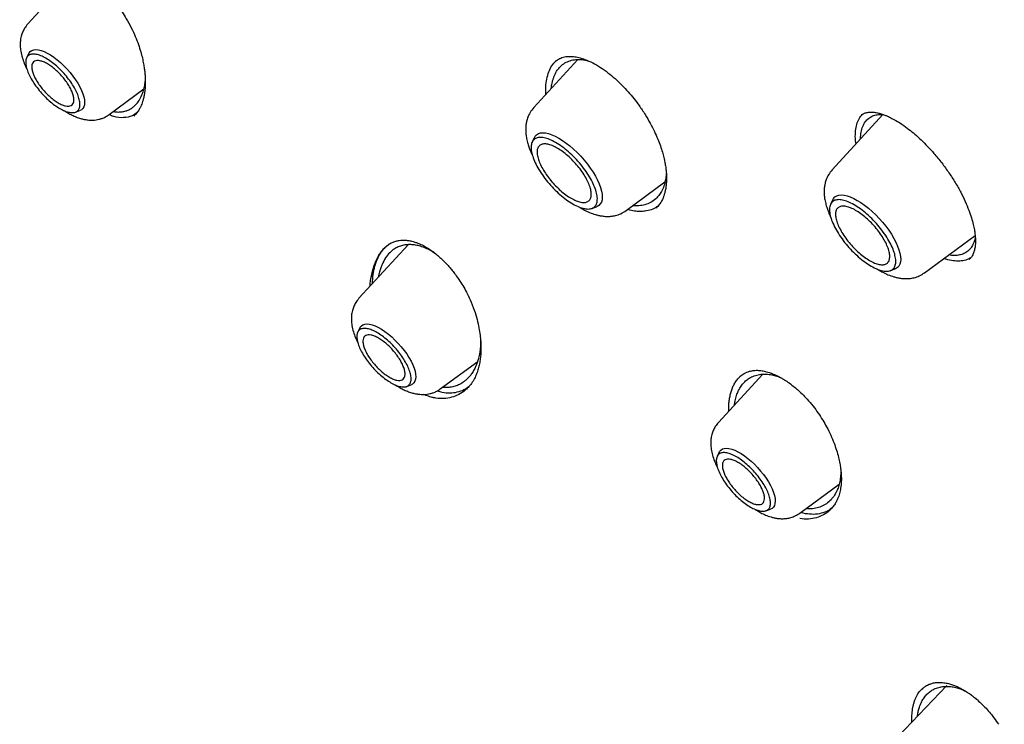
# Model space of a CAD drawing. Header units: millimetres. Extents: x 8 to 866, y 12 to 2084.
# Tile 13 of 98: x 664 to 688, y 773 to 790. Entities that reach past the tile are written whole.
import ezdxf

# ---------------------------------------------------------------- set-up
doc = ezdxf.new("R2010")
doc.units = ezdxf.units.MM

msp = doc.modelspace()

# ---------------------------------------------------------------- linework, layer by layer
at = {"color": 7, "linetype": 'Continuous', "lineweight": 30}
for p, q in [((665.607, 791.392), (664.494, 790.183)), ((664.517, 789.467), (664.465, 789.362)), ((677.859, 789.316), (676.786, 788.151)), ((677.31, 789.267), (677.314, 789.271)), ((666.471, 787.98), (667.314, 788.603)), ((665.651, 788.04), (665.761, 788.08)), ((685.271, 787.98), (684.037, 786.639)), ((685.191, 787.985), (685.285, 787.98)), ((684.747, 787.96), (684.752, 787.963)), ((676.802, 787.425), (676.748, 787.316)), ((679.032, 785.648), (679.973, 786.343)), ((684.052, 785.913), (683.999, 785.804)), ((678.198, 785.7), (678.312, 785.742)), ((686.283, 784.136), (687.51, 785.042)), ((673.739, 784.819), (672.539, 783.516)), ((673.198, 784.777), (673.268, 784.831)), ((674.308, 784.661), (674.398, 784.603)), ((685.449, 784.188), (685.563, 784.23)), ((672.562, 782.8), (672.511, 782.695)), ((674.516, 781.314), (675.424, 781.984)), ((682.353, 781.671), (681.272, 780.497)), ((681.796, 781.614), (681.803, 781.621)), ((673.697, 781.374), (673.807, 781.414)), ((681.295, 779.781), (681.243, 779.676)), ((683.249, 778.295), (684.206, 779.002)), ((682.429, 778.354), (682.539, 778.394)), ((683.385, 778.282), (683.275, 778.314)), ((686.824, 774.111), (685.458, 772.682)), ((686.664, 774.182), (686.692, 774.181)), ((686.222, 774.026), (686.226, 774.03))]:
    msp.add_line(p, q, dxfattribs=at)
at = {"color": 7, "linetype": 'Continuous', "lineweight": 30, "flags": 128}
for points in [[(664.517, 789.467), (664.524, 789.481), (664.553, 789.516), (664.591, 789.541), (664.637, 789.556), (664.691, 789.56), (664.752, 789.554), (664.818, 789.538), (664.89, 789.511), (664.966, 789.475), (665.045, 789.429), (665.126, 789.375), (665.208, 789.313), (665.29, 789.244), (665.37, 789.169), (665.447, 789.088), (665.521, 789.004), (665.59, 788.918), (665.653, 788.829), (665.71, 788.741), (665.759, 788.654), (665.8, 788.569), (665.833, 788.487), (665.856, 788.41), (665.87, 788.338), (665.875, 788.274), (665.869, 788.216), (665.854, 788.168), (665.83, 788.128), (665.797, 788.098), (665.761, 788.08)], [(676.802, 787.425), (676.82, 787.455), (676.854, 787.492), (676.898, 787.518), (676.949, 787.534), (677.009, 787.539), (677.075, 787.534), (677.148, 787.518), (677.226, 787.491), (677.309, 787.455), (677.395, 787.409), (677.484, 787.354), (677.575, 787.29), (677.665, 787.219), (677.756, 787.141), (677.844, 787.057), (677.93, 786.968), (678.012, 786.875), (678.089, 786.779), (678.161, 786.681), (678.226, 786.583), (678.284, 786.486), (678.334, 786.39), (678.376, 786.297), (678.409, 786.208), (678.432, 786.124), (678.446, 786.046), (678.45, 785.974), (678.445, 785.911), (678.429, 785.856), (678.404, 785.81), (678.369, 785.774), (678.326, 785.747), (678.312, 785.742)], [(684.052, 785.913), (684.07, 785.943), (684.105, 785.98), (684.148, 786.006), (684.2, 786.022), (684.259, 786.027), (684.326, 786.022), (684.399, 786.006), (684.477, 785.979), (684.56, 785.943), (684.646, 785.897), (684.735, 785.842), (684.825, 785.778), (684.916, 785.707), (685.006, 785.629), (685.094, 785.545), (685.18, 785.456), (685.262, 785.363), (685.34, 785.267), (685.411, 785.169), (685.477, 785.071), (685.535, 784.973), (685.585, 784.878), (685.627, 784.785), (685.659, 784.696), (685.683, 784.612), (685.697, 784.533), (685.701, 784.462), (685.695, 784.399), (685.679, 784.344), (685.654, 784.298), (685.62, 784.261), (685.577, 784.235), (685.563, 784.23)], [(672.562, 782.8), (672.57, 782.815), (672.599, 782.849), (672.637, 782.875), (672.683, 782.889), (672.737, 782.894), (672.797, 782.888), (672.864, 782.872), (672.936, 782.845), (673.012, 782.809), (673.091, 782.763), (673.172, 782.709), (673.254, 782.647), (673.335, 782.577), (673.415, 782.502), (673.493, 782.422), (673.566, 782.338), (673.635, 782.251), (673.699, 782.163), (673.755, 782.075), (673.805, 781.987), (673.846, 781.902), (673.878, 781.82), (673.902, 781.743), (673.916, 781.672), (673.92, 781.607), (673.915, 781.55), (673.9, 781.501), (673.876, 781.461), (673.842, 781.431), (673.807, 781.414)], [(681.295, 779.781), (681.303, 779.795), (681.331, 779.83), (681.369, 779.855), (681.415, 779.87), (681.469, 779.875), (681.53, 779.869), (681.597, 779.852), (681.668, 779.826), (681.744, 779.789), (681.824, 779.744), (681.905, 779.689), (681.986, 779.627), (682.068, 779.558), (682.148, 779.483), (682.225, 779.403), (682.299, 779.319), (682.368, 779.232), (682.431, 779.144), (682.488, 779.055), (682.537, 778.968), (682.578, 778.883), (682.611, 778.801), (682.634, 778.724), (682.648, 778.653), (682.653, 778.588), (682.647, 778.531), (682.632, 778.482), (682.608, 778.442), (682.575, 778.412), (682.539, 778.394)]]:
    msp.add_lwpolyline(points, dxfattribs=at)
at = {"color": 7, "linetype": 'Continuous', "lineweight": 30}
for points, knots in [([(717.036, 782.421), (717.094, 782.476), (717.207, 782.582), (717.345, 782.719), (717.46, 782.835), (717.565, 782.945), (717.668, 783.055), (717.767, 783.165), (717.866, 783.277), (717.966, 783.394), (718.071, 783.52), (718.184, 783.661), (718.304, 783.816), (718.428, 783.983), (718.54, 784.14), (718.639, 784.284), (718.724, 784.414), (718.807, 784.542), (718.887, 784.67), (718.962, 784.794), (719.03, 784.91), (719.085, 785.007), (719.13, 785.087), (719.171, 785.16), (719.215, 785.242), (719.265, 785.337), (719.32, 785.443), (719.376, 785.555), (719.437, 785.68), (719.502, 785.816), (719.569, 785.963), (719.634, 786.11), (719.695, 786.253), (719.75, 786.387), (719.797, 786.506), (719.834, 786.602), (719.863, 786.679), (719.887, 786.744), (719.913, 786.813), (719.942, 786.895), (719.976, 786.99), (720.013, 787.097), (720.051, 787.211), (720.089, 787.33), (720.128, 787.453), (720.166, 787.58), (720.203, 787.707), (720.236, 787.826), (720.265, 787.929), (720.287, 788.013), (720.305, 788.082), (720.321, 788.146), (720.339, 788.217), (720.359, 788.299), (720.381, 788.391), (720.412, 788.525), (720.451, 788.7), (720.495, 788.914), (720.537, 789.134), (720.577, 789.356), (720.614, 789.58), (720.648, 789.807), (720.677, 790.024), (720.702, 790.226), (720.723, 790.407), (720.74, 790.573), (720.755, 790.724), (720.768, 790.867), (720.78, 791.024), (720.793, 791.203), (720.806, 791.408), (720.818, 791.633), (720.829, 791.881), (720.835, 792.108), (720.839, 792.31), (720.841, 792.477), (720.842, 792.642), (720.842, 792.795), (720.84, 792.928), (720.839, 793.042), (720.837, 793.133), (720.836, 793.204), (720.834, 793.263), (720.833, 793.328), (720.831, 793.405), (720.828, 793.498), (720.823, 793.614), (720.818, 793.755), (720.81, 793.921), (720.8, 794.098), (720.784, 794.359), (720.76, 794.698), (720.724, 795.112), (720.686, 795.486), (720.648, 795.821), (720.611, 796.117), (720.573, 796.402), (720.535, 796.67), (720.498, 796.914), (720.464, 797.132), (720.435, 797.307), (720.412, 797.445), (720.394, 797.549), (720.378, 797.645), (720.36, 797.744), (720.34, 797.857), (720.315, 797.991), (720.287, 798.142), (720.255, 798.307), (720.205, 798.559), (720.136, 798.899), (720.042, 799.332), (719.938, 799.786), (719.822, 800.269), (719.691, 800.788), (719.57, 801.239), (719.467, 801.612), (719.387, 801.897), (719.302, 802.19), (719.214, 802.485), (719.12, 802.798), (719.021, 803.115), (718.922, 803.429), (718.83, 803.713), (718.746, 803.966), (718.681, 804.161), (718.633, 804.303), (718.602, 804.394), (718.578, 804.463), (718.562, 804.512), (718.548, 804.553), (718.531, 804.6), (718.505, 804.676), (718.467, 804.785), (718.415, 804.933), (718.352, 805.113), (718.276, 805.325), (718.188, 805.568), (718.087, 805.841), (717.974, 806.143), (717.852, 806.464), (717.701, 806.856), (717.526, 807.301), (717.328, 807.79), (717.137, 808.251), (716.956, 808.682), (716.794, 809.058), (716.653, 809.383), (716.532, 809.659), (716.417, 809.916), (716.309, 810.156), (716.184, 810.431), (716.035, 810.757), (715.853, 811.148), (715.654, 811.57), (715.436, 812.023), (715.2, 812.507), (714.958, 812.996), (714.71, 813.488), (714.459, 813.978), (714.193, 814.49), (713.919, 815.009), (713.644, 815.521), (713.377, 816.01), (713.112, 816.491), (712.85, 816.96), (712.591, 817.416), (712.346, 817.843), (712.115, 818.24), (711.905, 818.598), (711.716, 818.918), (711.542, 819.209), (711.369, 819.498), (711.188, 819.797), (710.973, 820.15), (710.719, 820.562), (710.425, 821.035), (710.099, 821.553), (709.739, 822.116), (709.345, 822.725), (708.927, 823.362), (708.495, 824.01), (707.947, 824.821), (707.284, 825.782), (706.502, 826.888), (705.722, 827.967), (704.945, 829.018), (704.097, 830.141), (703.168, 831.341), (702.149, 832.624), (701.11, 833.898), (700.053, 835.162), (698.985, 836.408), (697.907, 837.634), (696.821, 838.841), (695.72, 840.033), (694.663, 841.151), (693.651, 842.197), (692.689, 843.171), (691.718, 844.133), (690.741, 845.081), (689.757, 846.016), (688.779, 846.926), (687.799, 847.817), (686.812, 848.696), (685.799, 849.579), (684.76, 850.464), (683.844, 851.226), (683.067, 851.858), (682.448, 852.356), (681.852, 852.827), (681.283, 853.271), (680.739, 853.689), (680.232, 854.074), (679.759, 854.429), (679.315, 854.758), (678.88, 855.077), (678.442, 855.393), (678.078, 855.654), (677.788, 855.86), (677.576, 856.01), (677.361, 856.16), (677.145, 856.311), (676.923, 856.465), (676.672, 856.638), (676.379, 856.838), (676.037, 857.07), (675.659, 857.323), (675.261, 857.587), (674.846, 857.858), (674.417, 858.135), (673.96, 858.427), (673.475, 858.731), (672.961, 859.048), (672.421, 859.376), (671.853, 859.715), (671.467, 859.939), (671.269, 860.054)], [0, 0, 0, 0, 0.0032802, 0.0063884, 0.0092715, 0.0118205, 0.0140473, 0.0167212, 0.019258, 0.021891, 0.024848, 0.0280572, 0.0315544, 0.0352626, 0.039126, 0.0419593, 0.0447593, 0.0475158, 0.0502287, 0.0528915, 0.0553176, 0.0574217, 0.0588492, 0.0602418, 0.0618912, 0.063803, 0.0659745, 0.0682358, 0.0704859, 0.0733336, 0.0761633, 0.078975, 0.0817561, 0.0842889, 0.0864943, 0.0883723, 0.0896183, 0.0906937, 0.0919278, 0.0934088, 0.0951368, 0.0970956, 0.0991457, 0.1012546, 0.1034221, 0.1056484, 0.1079302, 0.1100319, 0.1118078, 0.1132581, 0.1143035, 0.115339, 0.1165468, 0.1179269, 0.1194792, 0.1212038, 0.1246486, 0.1282317, 0.1318229, 0.1354223, 0.1390297, 0.1426453, 0.1462384, 0.149309, 0.1521237, 0.1546827, 0.1569859, 0.1590896, 0.1613007, 0.1641574, 0.1672371, 0.1706002, 0.1742802, 0.1782771, 0.1806589, 0.1831405, 0.1856182, 0.1878244, 0.1897458, 0.1913822, 0.1927338, 0.1936408, 0.1943888, 0.1952826, 0.1963881, 0.1977054, 0.1992344, 0.2013083, 0.203676, 0.2062154, 0.2087244, 0.2145643, 0.2202157, 0.2256789, 0.2297328, 0.2336765, 0.2375069, 0.2410626, 0.2442536, 0.24708, 0.2495419, 0.2510709, 0.2524157, 0.2535761, 0.254768, 0.2562311, 0.257932, 0.2598946, 0.2620411, 0.2642155, 0.2694875, 0.2748929, 0.2804648, 0.2864069, 0.2927537, 0.299505, 0.3028281, 0.3062409, 0.3097436, 0.3133296, 0.3167869, 0.3208531, 0.3245455, 0.3278641, 0.3308091, 0.3333805, 0.3346601, 0.3357589, 0.336561, 0.337064, 0.3374338, 0.3379825, 0.3387174, 0.340059, 0.3417654, 0.3438366, 0.3462726, 0.3490733, 0.3521789, 0.3556363, 0.3593952, 0.3630973, 0.3689252, 0.3744073, 0.3795433, 0.3843335, 0.388778, 0.3920275, 0.3950638, 0.3978868, 0.4004965, 0.4029782, 0.4069154, 0.4111755, 0.4157584, 0.420664, 0.4258924, 0.4314434, 0.4364581, 0.4417099, 0.4471986, 0.4528541, 0.4583043, 0.4634947, 0.4684252, 0.4735487, 0.478358, 0.482853, 0.4870339, 0.4909007, 0.4941366, 0.4971143, 0.5000673, 0.5032061, 0.5065307, 0.5111653, 0.5161183, 0.5213899, 0.5273914, 0.5337584, 0.5404881, 0.5473115, 0.5540526, 0.5658853, 0.5774556, 0.5887637, 0.5998098, 0.6106084, 0.6242772, 0.6379451, 0.6516121, 0.6652785, 0.6789445, 0.6923664, 0.7057882, 0.7192102, 0.7326327, 0.7440221, 0.755412, 0.7668023, 0.7781929, 0.789584, 0.8010087, 0.8120113, 0.823275, 0.8347998, 0.8465859, 0.8586334, 0.8658795, 0.8728957, 0.8796153, 0.8860381, 0.8921642, 0.8979934, 0.9032177, 0.9081781, 0.9130184, 0.9179565, 0.9229944, 0.9253797, 0.9277867, 0.9302155, 0.9326661, 0.9351384, 0.9377537, 0.9412211, 0.945106, 0.9494085, 0.9541286, 0.9586961, 0.9635966, 0.9688303, 0.9743973, 0.9802976, 0.9865315, 0.9930989, 1, 1, 1, 1]), ([(633.026, 850.005), (633.084, 850.052), (633.225, 850.162), (633.455, 850.327), (633.717, 850.5), (633.986, 850.665), (634.262, 850.82), (634.546, 850.966), (634.837, 851.103), (635.136, 851.231), (635.442, 851.35), (635.755, 851.46), (636.075, 851.56), (636.402, 851.652), (636.736, 851.734), (637.077, 851.807), (637.425, 851.871), (637.78, 851.925), (638.141, 851.971), (638.509, 852.007), (638.884, 852.034), (639.264, 852.052), (639.652, 852.061), (640.045, 852.06), (640.445, 852.05), (640.851, 852.031), (641.264, 852.003), (641.682, 851.965), (642.106, 851.919), (642.536, 851.863), (642.971, 851.797), (643.413, 851.723), (643.859, 851.64), (644.312, 851.547), (644.769, 851.445), (645.232, 851.334), (645.7, 851.214), (646.173, 851.084), (646.651, 850.946), (647.133, 850.799), (647.621, 850.642), (648.113, 850.477), (648.609, 850.302), (649.11, 850.119), (649.614, 849.926), (650.124, 849.725), (650.637, 849.515), (651.153, 849.297), (651.674, 849.069), (652.198, 848.833), (652.726, 848.588), (653.257, 848.335), (653.792, 848.073), (654.329, 847.803), (654.87, 847.524), (655.413, 847.237), (655.96, 846.942), (656.509, 846.638), (657.06, 846.326), (657.614, 846.007), (658.17, 845.679), (658.728, 845.343), (659.288, 845), (659.85, 844.649), (660.414, 844.29), (660.979, 843.923), (661.546, 843.549), (662.114, 843.168), (662.683, 842.779), (663.253, 842.382), (663.825, 841.979), (664.397, 841.569), (664.97, 841.151), (665.543, 840.727), (666.117, 840.296), (666.691, 839.858), (667.265, 839.414), (667.839, 838.963), (668.414, 838.506), (668.987, 838.042), (669.561, 837.572), (670.134, 837.096), (670.706, 836.614), (671.278, 836.127), (671.849, 835.633), (672.418, 835.134), (672.987, 834.63), (673.554, 834.12), (674.12, 833.604), (674.684, 833.084), (675.247, 832.558), (675.807, 832.028), (676.366, 831.492), (676.923, 830.952), (677.477, 830.408), (678.029, 829.859), (678.579, 829.305), (679.126, 828.748), (679.671, 828.186), (680.213, 827.621), (680.751, 827.051), (681.287, 826.478), (681.819, 825.902), (682.348, 825.322), (682.874, 824.738), (683.396, 824.152), (683.915, 823.562), (684.429, 822.97), (684.94, 822.375), (685.447, 821.777), (685.949, 821.177), (686.448, 820.574), (686.942, 819.97), (687.431, 819.363), (687.916, 818.754), (688.396, 818.144), (688.872, 817.532), (689.342, 816.918), (689.807, 816.303), (690.268, 815.687), (690.723, 815.069), (691.172, 814.451), (691.617, 813.832), (692.055, 813.212), (692.488, 812.592), (692.915, 811.971), (693.337, 811.35), (693.752, 810.729), (694.162, 810.109), (694.565, 809.488), (694.962, 808.867), (695.353, 808.248), (695.737, 807.628), (696.115, 807.01), (696.486, 806.392), (696.851, 805.776), (697.209, 805.16), (697.56, 804.546), (697.904, 803.934), (698.241, 803.323), (698.571, 802.714), (698.894, 802.106), (699.21, 801.501), (699.519, 800.898), (699.82, 800.297), (700.114, 799.699), (700.4, 799.103), (700.679, 798.51), (700.95, 797.92), (701.213, 797.333), (701.469, 796.749), (701.717, 796.168), (701.957, 795.591), (702.189, 795.017), (702.413, 794.447), (702.63, 793.881), (702.838, 793.319), (703.038, 792.761), (703.23, 792.206), (703.414, 791.657), (703.59, 791.112), (703.757, 790.571), (703.916, 790.035), (704.067, 789.504), (704.209, 788.978), (704.343, 788.457), (704.469, 787.941), (704.586, 787.43), (704.695, 786.925), (704.795, 786.426), (704.887, 785.932), (704.971, 785.444), (705.045, 784.962), (705.112, 784.485), (705.169, 784.015), (705.219, 783.552), (705.259, 783.094), (705.292, 782.643), (705.315, 782.199), (705.33, 781.761), (705.337, 781.33), (705.335, 780.906), (705.324, 780.488), (705.305, 780.078), (705.278, 779.675), (705.242, 779.279), (705.197, 778.89), (705.144, 778.508), (705.083, 778.134), (705.013, 777.768), (704.934, 777.409), (704.848, 777.058), (704.753, 776.714), (704.649, 776.378), (704.538, 776.05), (704.418, 775.73), (704.289, 775.417), (704.152, 775.113), (704.007, 774.817), (703.854, 774.528), (703.693, 774.248), (703.523, 773.976), (703.345, 773.713), (703.159, 773.458), (702.964, 773.211), (702.761, 772.973), (702.598, 772.792), (702.499, 772.692), (702.473, 772.667)], [0, 0, 0, 0, 0.00357, 0.008516, 0.013459, 0.018399, 0.023335, 0.028267, 0.033195, 0.038117, 0.043035, 0.047947, 0.052854, 0.057756, 0.062654, 0.067546, 0.072435, 0.077319, 0.0822, 0.087078, 0.091953, 0.096825, 0.101695, 0.106563, 0.11143, 0.116295, 0.121159, 0.126022, 0.130884, 0.135746, 0.140607, 0.145468, 0.150328, 0.155189, 0.16005, 0.164911, 0.169772, 0.174633, 0.179494, 0.184356, 0.189218, 0.19408, 0.198943, 0.203806, 0.20867, 0.213533, 0.218398, 0.223263, 0.228128, 0.232993, 0.237859, 0.242726, 0.247592, 0.25246, 0.257327, 0.262195, 0.267063, 0.271932, 0.276801, 0.28167, 0.28654, 0.29141, 0.29628, 0.301151, 0.306022, 0.310893, 0.315764, 0.320636, 0.325507, 0.33038, 0.335252, 0.340124, 0.344997, 0.34987, 0.354743, 0.359616, 0.36449, 0.369363, 0.374237, 0.379111, 0.383985, 0.38886, 0.393734, 0.398608, 0.403483, 0.408358, 0.413232, 0.418107, 0.422982, 0.427857, 0.432733, 0.437608, 0.442483, 0.447358, 0.452234, 0.457109, 0.461985, 0.46686, 0.471736, 0.476612, 0.481487, 0.486363, 0.491239, 0.496114, 0.50099, 0.505866, 0.510742, 0.515617, 0.520493, 0.525369, 0.530244, 0.53512, 0.539996, 0.544871, 0.549747, 0.554622, 0.559498, 0.564373, 0.569248, 0.574123, 0.578999, 0.583874, 0.588749, 0.593623, 0.598498, 0.603373, 0.608247, 0.613122, 0.617996, 0.62287, 0.627745, 0.632618, 0.637492, 0.642366, 0.647239, 0.652113, 0.656986, 0.661859, 0.666731, 0.671604, 0.676476, 0.681348, 0.68622, 0.691091, 0.695963, 0.700834, 0.705705, 0.710575, 0.715445, 0.720315, 0.725185, 0.730054, 0.734923, 0.739792, 0.74466, 0.749528, 0.754395, 0.759262, 0.764129, 0.768995, 0.773861, 0.778727, 0.783592, 0.788457, 0.793321, 0.798185, 0.803048, 0.807911, 0.812774, 0.817636, 0.822497, 0.827359, 0.83222, 0.837081, 0.841941, 0.846802, 0.851662, 0.856522, 0.861382, 0.866242, 0.871103, 0.875963, 0.880825, 0.885686, 0.890549, 0.895413, 0.900277, 0.905144, 0.910012, 0.914882, 0.919754, 0.924629, 0.929507, 0.934389, 0.939274, 0.944163, 0.949056, 0.953955, 0.958858, 0.963766, 0.968679, 0.973598, 0.978521, 0.98345, 0.988383, 0.99332, 0.998261, 1, 1, 1, 1]), ([(644.762, 804.378), (645.009, 804.066), (645.497, 803.451), (646.214, 802.541), (646.905, 801.656), (647.569, 800.796), (648.201, 799.965), (648.801, 799.163), (649.37, 798.389), (649.912, 797.639), (650.429, 796.909), (650.923, 796.199), (651.392, 795.51), (651.834, 794.848), (652.249, 794.212), (652.639, 793.604), (653.003, 793.025), (653.331, 792.495), (653.623, 792.013), (653.883, 791.578), (654.127, 791.166), (654.353, 790.777), (654.563, 790.412), (654.756, 790.07), (654.937, 789.747), (655.179, 789.312), (655.491, 788.739), (655.878, 788.01), (656.274, 787.241), (656.679, 786.432), (657.091, 785.585), (657.511, 784.692), (657.939, 783.753), (658.369, 782.773), (658.801, 781.752), (659.232, 780.692), (659.663, 779.587), (660.028, 778.608), (660.327, 777.777), (660.559, 777.117), (660.778, 776.479), (660.982, 775.869), (661.173, 775.285), (661.352, 774.729), (661.523, 774.184), (661.687, 773.653), (661.843, 773.136), (661.986, 772.653), (662.117, 772.204), (662.241, 771.772), (662.357, 771.361), (662.465, 770.975), (662.559, 770.632), (662.628, 770.38), (662.675, 770.206), (662.703, 770.102), (662.727, 770.012), (662.748, 769.934), (662.768, 769.857), (662.792, 769.767), (662.825, 769.642), (662.868, 769.478), (662.923, 769.27), (662.985, 769.03), (663.054, 768.765), (663.125, 768.483), (663.216, 768.127), (663.325, 767.688), (663.454, 767.161), (663.586, 766.609), (663.722, 766.033), (663.861, 765.433), (664.004, 764.801), (664.139, 764.188), (664.267, 763.598), (664.384, 763.047), (664.496, 762.505), (664.602, 761.988), (664.698, 761.504), (664.787, 761.051), (664.867, 760.634), (664.939, 760.252), (665.003, 759.906), (665.06, 759.596), (665.105, 759.343), (665.141, 759.141), (665.168, 758.985), (665.193, 758.843), (665.217, 758.707), (665.241, 758.566), (665.267, 758.413), (665.296, 758.241), (665.328, 758.049), (665.364, 757.83), (665.404, 757.587), (665.446, 757.323), (665.489, 757.045), (665.533, 756.764), (665.576, 756.479), (665.618, 756.192), (665.66, 755.901), (665.701, 755.608), (665.741, 755.323), (665.776, 755.063), (665.805, 754.84), (665.828, 754.66), (665.846, 754.525), (665.858, 754.426), (665.867, 754.351), (665.876, 754.284), (665.884, 754.218), (665.893, 754.145), (665.905, 754.046), (665.921, 753.91), (665.943, 753.731), (665.968, 753.517), (665.996, 753.267), (666.028, 752.981), (666.063, 752.661), (666.1, 752.305), (666.139, 751.915), (666.18, 751.491), (666.222, 751.032), (666.265, 750.54), (666.31, 749.992), (666.357, 749.386), (666.404, 748.719), (666.451, 748.013), (666.495, 747.268), (666.538, 746.485), (666.579, 745.681), (666.617, 744.858), (666.653, 744.016), (666.688, 743.141), (666.723, 742.231), (666.745, 741.613), (666.757, 741.298)], [0, 0, 0, 0, 0.016778, 0.033038, 0.04878, 0.064003, 0.078707, 0.092645, 0.106083, 0.119019, 0.131451, 0.143618, 0.155265, 0.166391, 0.176997, 0.187082, 0.196646, 0.205688, 0.213171, 0.220254, 0.226937, 0.23322, 0.239104, 0.244587, 0.24967, 0.254612, 0.265472, 0.277015, 0.289244, 0.301785, 0.314973, 0.328809, 0.343291, 0.358421, 0.37391, 0.390025, 0.406766, 0.424134, 0.43433, 0.444325, 0.453904, 0.463067, 0.471815, 0.480149, 0.48807, 0.496305, 0.50404, 0.511275, 0.518007, 0.524235, 0.530683, 0.536479, 0.541623, 0.546115, 0.547878, 0.54944, 0.5508, 0.551959, 0.552967, 0.554284, 0.556021, 0.558576, 0.561701, 0.565389, 0.569416, 0.573651, 0.578094, 0.585495, 0.593411, 0.601844, 0.610382, 0.619402, 0.628909, 0.638902, 0.647092, 0.655572, 0.663852, 0.671613, 0.679, 0.685851, 0.692166, 0.697946, 0.703189, 0.707895, 0.712066, 0.714697, 0.717058, 0.71915, 0.721104, 0.723223, 0.725517, 0.728012, 0.731012, 0.734216, 0.737901, 0.74201, 0.746219, 0.750478, 0.754787, 0.759146, 0.763555, 0.768014, 0.7725, 0.776533, 0.779922, 0.782665, 0.784763, 0.78612, 0.787176, 0.788204, 0.789204, 0.79023, 0.791553, 0.793761, 0.796532, 0.799865, 0.803761, 0.808219, 0.81324, 0.818823, 0.824969, 0.831677, 0.838949, 0.846783, 0.855181, 0.865255, 0.876036, 0.887524, 0.899718, 0.912618, 0.926226, 0.939707, 0.953822, 0.968574, 0.983965, 1, 1, 1, 1]), ([(646.605, 803.663), (646.691, 803.551), (646.956, 803.211), (647.393, 802.653), (647.905, 801.999), (648.391, 801.376), (648.85, 800.784), (649.294, 800.205), (649.721, 799.641), (650.129, 799.094), (650.505, 798.585), (650.848, 798.113), (651.145, 797.699), (651.401, 797.339), (651.624, 797.021), (651.841, 796.71), (652.057, 796.397), (652.272, 796.082), (652.584, 795.619), (652.993, 795.004), (653.598, 794.066), (654.298, 792.943), (655.079, 791.632), (655.836, 790.302), (656.566, 788.957), (657.203, 787.728), (657.753, 786.619), (658.226, 785.634), (658.686, 784.643), (659.133, 783.649), (659.558, 782.667), (659.96, 781.711), (660.336, 780.787), (660.69, 779.891), (660.956, 779.196), (661.148, 778.685), (661.277, 778.337), (661.416, 777.957), (661.566, 777.542), (661.727, 777.091), (661.908, 776.573), (662.111, 775.983), (662.335, 775.315), (662.569, 774.597), (662.803, 773.86), (663.036, 773.106), (663.266, 772.339), (663.501, 771.532), (663.74, 770.685), (663.982, 769.798), (664.227, 768.87), (664.443, 768.024), (664.574, 767.486), (664.627, 767.272)], [0, 0, 0, 0, 0.010391, 0.031726, 0.052052, 0.071361, 0.089652, 0.106924, 0.124758, 0.141381, 0.1568, 0.171021, 0.184048, 0.193992, 0.203242, 0.212446, 0.221691, 0.230977, 0.240307, 0.26247, 0.284874, 0.321762, 0.358996, 0.396207, 0.433416, 0.470643, 0.49719, 0.523762, 0.550356, 0.576966, 0.603347, 0.628464, 0.652763, 0.676236, 0.698879, 0.707177, 0.716154, 0.726031, 0.736807, 0.748481, 0.761055, 0.777028, 0.794247, 0.81271, 0.832413, 0.851053, 0.870679, 0.891294, 0.912898, 0.935497, 0.959098, 0.983712, 1, 1, 1, 1]), ([(666.384, 790.966), (666.428, 790.921), (666.522, 790.825), (666.654, 790.661), (666.779, 790.488), (666.898, 790.298), (667.009, 790.095), (667.106, 789.883), (667.181, 789.688), (667.238, 789.512), (667.278, 789.356), (667.306, 789.22), (667.325, 789.105), (667.337, 789.006), (667.344, 788.919), (667.348, 788.843), (667.349, 788.778), (667.349, 788.715), (667.346, 788.645), (667.339, 788.559), (667.325, 788.465), (667.307, 788.375), (667.286, 788.3), (667.263, 788.236), (667.236, 788.172), (667.198, 788.1), (667.144, 788.018), (667.095, 787.97), (667.069, 787.944)], [0, 0, 0, 0, 0.050348, 0.107159, 0.160904, 0.211664, 0.274767, 0.332725, 0.385589, 0.433355, 0.475937, 0.513321, 0.545502, 0.573408, 0.598664, 0.621306, 0.641341, 0.658892, 0.680247, 0.708951, 0.744462, 0.778458, 0.80805, 0.833845, 0.860236, 0.896852, 0.943513, 1, 1, 1, 1]), ([(664.494, 790.183), (664.467, 790.15), (664.417, 790.089), (664.367, 789.989), (664.336, 789.899), (664.321, 789.825), (664.313, 789.768), (664.31, 789.714), (664.309, 789.631), (664.321, 789.515), (664.355, 789.371), (664.408, 789.225), (664.448, 789.131), (664.474, 789.084), (664.475, 789.083)], [0, 0, 0, 0, 0.107908, 0.198381, 0.284114, 0.345713, 0.39207, 0.440042, 0.49008, 0.610395, 0.743721, 0.873218, 0.996968, 1, 1, 1, 1]), ([(677.081, 788.472), (677.08, 788.498), (677.073, 788.597), (677.086, 788.754), (677.121, 788.938), (677.183, 789.097), (677.256, 789.219), (677.318, 789.274), (677.343, 789.296)], [0, 0, 0, 0, 0.069936, 0.268457, 0.46725, 0.666722, 0.867477, 1, 1, 1, 1]), ([(677.211, 788.612), (677.213, 788.631), (677.216, 788.666), (677.226, 788.721), (677.239, 788.784), (677.259, 788.852), (677.291, 788.939), (677.339, 789.033), (677.415, 789.136), (677.512, 789.221), (677.634, 789.284), (677.77, 789.319), (677.918, 789.322), (678.033, 789.31), (678.1, 789.289), (678.112, 789.285)], [0, 0, 0, 0, 0.035278, 0.066178, 0.110919, 0.163454, 0.214587, 0.312598, 0.404966, 0.522506, 0.638465, 0.75259, 0.864897, 0.975408, 1, 1, 1, 1]), ([(677.308, 789.271), (677.331, 789.289), (677.372, 789.322), (677.436, 789.354), (677.501, 789.377), (677.572, 789.391), (677.655, 789.398), (677.759, 789.393), (677.884, 789.371), (677.98, 789.339), (678.03, 789.322)], [0, 0, 0, 0, 0.146494, 0.266412, 0.360482, 0.455547, 0.566538, 0.693825, 0.838001, 1, 1, 1, 1]), ([(678.03, 789.322), (678.093, 789.296), (678.215, 789.244), (678.403, 789.133), (678.586, 789.004), (678.761, 788.859), (678.926, 788.703), (679.079, 788.54), (679.219, 788.374), (679.358, 788.189), (679.492, 787.988), (679.615, 787.776), (679.717, 787.576), (679.799, 787.391), (679.863, 787.223), (679.911, 787.073), (679.947, 786.94), (679.973, 786.819), (679.991, 786.716), (680.002, 786.625), (680.008, 786.546), (680.012, 786.465), (680.011, 786.378), (680.006, 786.282), (679.993, 786.186), (679.975, 786.099), (679.954, 786.023), (679.927, 785.949), (679.89, 785.871), (679.836, 785.786), (679.787, 785.736), (679.76, 785.71)], [0, 0, 0, 0, 0.051203, 0.100824, 0.148779, 0.194954, 0.239242, 0.281569, 0.321902, 0.36035, 0.408841, 0.454117, 0.496103, 0.534737, 0.569982, 0.601829, 0.630287, 0.656151, 0.681645, 0.700616, 0.719455, 0.73817, 0.759531, 0.785743, 0.814704, 0.840953, 0.864221, 0.887952, 0.918453, 0.955825, 1, 1, 1, 1]), ([(666.574, 788.057), (666.597, 788.053), (666.657, 788.042), (666.743, 788.043), (666.833, 788.056), (666.914, 788.08), (666.993, 788.118), (667.076, 788.177), (667.16, 788.262), (667.238, 788.383), (667.295, 788.52), (667.332, 788.659), (667.343, 788.75), (667.349, 788.793)], [0, 0, 0, 0, 0.055598, 0.1449, 0.21884, 0.295509, 0.374968, 0.457276, 0.571515, 0.691043, 0.815981, 0.912584, 1, 1, 1, 1]), ([(665.377, 788.078), (665.407, 788.06), (665.47, 788.019), (665.569, 787.967), (665.673, 787.921), (665.77, 787.888), (665.861, 787.865), (665.938, 787.852), (666.009, 787.846), (666.079, 787.846), (666.15, 787.852), (666.225, 787.865), (666.303, 787.889), (666.388, 787.925), (666.442, 787.961), (666.471, 787.98)], [0, 0, 0, 0, 0.083069, 0.18072, 0.274094, 0.370528, 0.452656, 0.524412, 0.577937, 0.637599, 0.704738, 0.764647, 0.833768, 0.912227, 1, 1, 1, 1]), ([(667.147, 788.028), (667.109, 788), (667.015, 787.93), (666.823, 787.898), (666.632, 787.91), (666.509, 787.962), (666.472, 787.978)], [0, 0, 0, 0, 0.213682, 0.535231, 0.856837, 1, 1, 1, 1]), ([(676.786, 788.151), (676.755, 788.112), (676.697, 788.041), (676.643, 787.924), (676.612, 787.822), (676.598, 787.741), (676.593, 787.679), (676.591, 787.632), (676.591, 787.59), (676.594, 787.532), (676.603, 787.448), (676.626, 787.337), (676.658, 787.225), (676.696, 787.121), (676.726, 787.05), (676.747, 787.006), (676.751, 786.999)], [0, 0, 0, 0, 0.125558, 0.23119, 0.317001, 0.383465, 0.431209, 0.467481, 0.502714, 0.537066, 0.614057, 0.717474, 0.812971, 0.889257, 0.981787, 1, 1, 1, 1]), ([(684.616, 787.268), (684.611, 787.296), (684.597, 787.394), (684.599, 787.543), (684.621, 787.711), (684.671, 787.85), (684.728, 787.948), (684.777, 787.987), (684.792, 788)], [0, 0, 0, 0, 0.082298, 0.288358, 0.494326, 0.699064, 0.903247, 1, 1, 1, 1]), ([(684.727, 787.389), (684.727, 787.39), (684.726, 787.42), (684.733, 787.502), (684.754, 787.628), (684.805, 787.754), (684.876, 787.854), (684.965, 787.925), (685.069, 787.971), (685.151, 787.98), (685.191, 787.985)], [0, 0, 0, 0, 0.004678, 0.079434, 0.240387, 0.398337, 0.553277, 0.705201, 0.854109, 1, 1, 1, 1]), ([(684.746, 787.965), (684.766, 787.98), (684.805, 788.009), (684.874, 788.034), (684.931, 788.04), (684.959, 788.042)], [0, 0, 0, 0, 0.35376, 0.686774, 1, 1, 1, 1]), ([(684.959, 788.042), (684.992, 788.042), (685.054, 788.042), (685.154, 788.022), (685.246, 787.995), (685.327, 787.965), (685.397, 787.935), (685.48, 787.895), (685.589, 787.837), (685.737, 787.744), (685.892, 787.632), (686.048, 787.504), (686.2, 787.366), (686.355, 787.21), (686.525, 787.023), (686.7, 786.809), (686.874, 786.569), (687.028, 786.33), (687.161, 786.095), (687.271, 785.871), (687.357, 785.663), (687.42, 785.477), (687.464, 785.317), (687.491, 785.186), (687.508, 785.074), (687.517, 784.968), (687.518, 784.861), (687.51, 784.774), (687.498, 784.709), (687.486, 784.663), (687.471, 784.618), (687.449, 784.569), (687.417, 784.512), (687.385, 784.48), (687.367, 784.462)], [0, 0, 0, 0, 0.035231, 0.066308, 0.093131, 0.115604, 0.133656, 0.147939, 0.178462, 0.213447, 0.25284, 0.28526, 0.320261, 0.357205, 0.393746, 0.441447, 0.487875, 0.532934, 0.576604, 0.618987, 0.659181, 0.69574, 0.728632, 0.757853, 0.780021, 0.805762, 0.835053, 0.864771, 0.882249, 0.897871, 0.913509, 0.93552, 0.964363, 1, 1, 1, 1]), ([(680.007, 786.55), (680.005, 786.522), (679.997, 786.427), (679.966, 786.287), (679.919, 786.166), (679.875, 786.087), (679.843, 786.038), (679.811, 785.997), (679.754, 785.934), (679.663, 785.86), (679.528, 785.796), (679.383, 785.766), (679.271, 785.758), (679.207, 785.768), (679.196, 785.769)], [0, 0, 0, 0, 0.056787, 0.18754, 0.302119, 0.353392, 0.400654, 0.443914, 0.483184, 0.615076, 0.741348, 0.862097, 0.977423, 1, 1, 1, 1]), ([(684.037, 786.639), (684.005, 786.6), (683.947, 786.528), (683.893, 786.412), (683.863, 786.31), (683.849, 786.229), (683.843, 786.167), (683.841, 786.12), (683.842, 786.078), (683.845, 786.02), (683.854, 785.935), (683.876, 785.824), (683.909, 785.713), (683.947, 785.609), (683.976, 785.537), (683.998, 785.494), (684.001, 785.487)], [0, 0, 0, 0, 0.125558, 0.23119, 0.317001, 0.383465, 0.431209, 0.467481, 0.502714, 0.537066, 0.614057, 0.717474, 0.812971, 0.889257, 0.981787, 1, 1, 1, 1]), ([(677.884, 785.737), (677.894, 785.731), (677.939, 785.702), (678.025, 785.656), (678.148, 785.598), (678.262, 785.557), (678.363, 785.531), (678.452, 785.514), (678.553, 785.505), (678.664, 785.508), (678.782, 785.528), (678.911, 785.57), (678.99, 785.621), (679.032, 785.648)], [0, 0, 0, 0, 0.024959, 0.118689, 0.224668, 0.344896, 0.410796, 0.482433, 0.574089, 0.658868, 0.757982, 0.871721, 1, 1, 1, 1]), ([(679.802, 785.755), (679.762, 785.73), (679.679, 785.677), (679.541, 785.638), (679.401, 785.623), (679.266, 785.63), (679.155, 785.647), (679.086, 785.668), (679.067, 785.674)], [0, 0, 0, 0, 0.203857, 0.428046, 0.596207, 0.764659, 0.933756, 1, 1, 1, 1]), ([(673.258, 784.825), (673.287, 784.843), (673.341, 784.877), (673.429, 784.907), (673.513, 784.924), (673.591, 784.93), (673.65, 784.929), (673.692, 784.926), (673.723, 784.922), (673.757, 784.917), (673.802, 784.909), (673.865, 784.894), (673.947, 784.868), (674.05, 784.827), (674.125, 784.785), (674.166, 784.763)], [0, 0, 0, 0, 0.134615, 0.258347, 0.361225, 0.444363, 0.512915, 0.548711, 0.579078, 0.60874, 0.6536, 0.715001, 0.793045, 0.887919, 1, 1, 1, 1]), ([(687.512, 785.017), (687.509, 784.995), (687.5, 784.931), (687.468, 784.843), (687.419, 784.753), (687.353, 784.675), (687.267, 784.613), (687.162, 784.571), (687.083, 784.561), (687.045, 784.557)], [0, 0, 0, 0, 0.0802598, 0.2280696, 0.3703774, 0.5072047, 0.6811035, 0.8453531, 1, 1, 1, 1]), ([(672.811, 783.811), (672.811, 783.813), (672.813, 783.898), (672.83, 783.99), (672.849, 784.091), (672.857, 784.128), (672.865, 784.16), (672.871, 784.185), (672.877, 784.206), (672.885, 784.237), (672.9, 784.287), (672.925, 784.358), (672.965, 784.455), (673.018, 784.556), (673.081, 784.65), (673.139, 784.721), (673.179, 784.759), (673.198, 784.777)], [0, 0, 0, 0, 0.003144, 0.202149, 0.235331, 0.268508, 0.301681, 0.322568, 0.337726, 0.357314, 0.409775, 0.47994, 0.5678, 0.70811, 0.817942, 0.915229, 1, 1, 1, 1]), ([(672.869, 783.874), (672.873, 783.948), (672.882, 784.099), (672.925, 784.304), (672.991, 784.491), (673.08, 784.654), (673.158, 784.736), (673.198, 784.777)], [0, 0, 0, 0, 0.194181, 0.395797, 0.597186, 0.798419, 1, 1, 1, 1]), ([(674.308, 784.661), (674.268, 784.682), (674.187, 784.726), (674.066, 784.773), (673.945, 784.806), (673.826, 784.822), (673.71, 784.822), (673.598, 784.804), (673.492, 784.768), (673.386, 784.71), (673.281, 784.624), (673.181, 784.5), (673.112, 784.372), (673.066, 784.255), (673.037, 784.155), (673.018, 784.078), (673.012, 784.033), (673.012, 784.029)], [0, 0, 0, 0, 0.065224, 0.131293, 0.198251, 0.266141, 0.335001, 0.404867, 0.475773, 0.547749, 0.636262, 0.731625, 0.833812, 0.881212, 0.934698, 0.994237, 1, 1, 1, 1]), ([(674.166, 784.763), (674.207, 784.738), (674.287, 784.689), (674.402, 784.602), (674.505, 784.514), (674.594, 784.429), (674.671, 784.35), (674.74, 784.272), (674.81, 784.188), (674.888, 784.087), (674.974, 783.966), (675.065, 783.823), (675.158, 783.66), (675.212, 783.542), (675.24, 783.482)], [0, 0, 0, 0, 0.098779, 0.193461, 0.278243, 0.353111, 0.418001, 0.473712, 0.534992, 0.60719, 0.690334, 0.784459, 0.889631, 1, 1, 1, 1]), ([(687.137, 784.419), (687.084, 784.42), (686.979, 784.422), (686.848, 784.448), (686.77, 784.478), (686.754, 784.484)], [0, 0, 0, 0, 0.446037, 0.889115, 1, 1, 1, 1]), ([(687.045, 784.557), (687.008, 784.556), (686.953, 784.554), (686.891, 784.565), (686.869, 784.569)], [0, 0, 0, 0, 0.65881, 1, 1, 1, 1]), ([(687.401, 784.5), (687.363, 784.479), (687.285, 784.436), (687.186, 784.425), (687.137, 784.419)], [0, 0, 0, 0, 0.496934, 1, 1, 1, 1]), ([(685.135, 784.224), (685.144, 784.218), (685.189, 784.19), (685.275, 784.144), (685.398, 784.086), (685.513, 784.045), (685.614, 784.019), (685.702, 784.002), (685.803, 783.993), (685.915, 783.996), (686.033, 784.015), (686.161, 784.057), (686.241, 784.109), (686.283, 784.136)], [0, 0, 0, 0, 0.024959, 0.118689, 0.224668, 0.344896, 0.410796, 0.482433, 0.574089, 0.658868, 0.757982, 0.871721, 1, 1, 1, 1]), ([(672.539, 783.516), (672.512, 783.483), (672.463, 783.423), (672.412, 783.322), (672.382, 783.233), (672.366, 783.159), (672.359, 783.102), (672.355, 783.047), (672.355, 782.965), (672.367, 782.848), (672.4, 782.704), (672.453, 782.559), (672.494, 782.465), (672.52, 782.417), (672.52, 782.416)], [0, 0, 0, 0, 0.107908, 0.198381, 0.284114, 0.345713, 0.39207, 0.440042, 0.49008, 0.610395, 0.743721, 0.873218, 0.996968, 1, 1, 1, 1]), ([(675.241, 783.482), (675.275, 783.398), (675.342, 783.239), (675.41, 783.008), (675.456, 782.803), (675.484, 782.626), (675.498, 782.475), (675.504, 782.344), (675.502, 782.236), (675.498, 782.15), (675.491, 782.082), (675.484, 782.018), (675.47, 781.934), (675.447, 781.831), (675.411, 781.711), (675.361, 781.59), (675.295, 781.472), (675.213, 781.366), (675.159, 781.317), (675.132, 781.293)], [0, 0, 0, 0, 0.095033, 0.180828, 0.257484, 0.325036, 0.383521, 0.432991, 0.480542, 0.515301, 0.540949, 0.56871, 0.599372, 0.65569, 0.716243, 0.78172, 0.852978, 0.927403, 1, 1, 1, 1]), ([(675.496, 782.482), (675.495, 782.419), (675.492, 782.325), (675.477, 782.209), (675.463, 782.132), (675.447, 782.064), (675.431, 782.004), (675.414, 781.954), (675.398, 781.911), (675.382, 781.871), (675.355, 781.812), (675.314, 781.736), (675.257, 781.652), (675.197, 781.581), (675.133, 781.521), (675.055, 781.462), (674.961, 781.41), (674.848, 781.369), (674.73, 781.35), (674.638, 781.345), (674.583, 781.352), (674.57, 781.354)], [0, 0, 0, 0, 0.093903, 0.139623, 0.181418, 0.219306, 0.253301, 0.283416, 0.309665, 0.332056, 0.357824, 0.424327, 0.487564, 0.547564, 0.604359, 0.65968, 0.741879, 0.821992, 0.900117, 0.976358, 1, 1, 1, 1]), ([(664.712, 766.773), (664.262, 768.465), (663.362, 771.844), (661.685, 776.862), (660.349, 780.137), (659.681, 781.775)], [0, 0, 0, 0, 0.333731, 0.666746, 1, 1, 1, 1]), ([(681.803, 781.621), (681.835, 781.646), (681.904, 781.699), (682.016, 781.743), (682.134, 781.765), (682.243, 781.769), (682.323, 781.757), (682.36, 781.751)], [0, 0, 0, 0, 0.217876, 0.467834, 0.646159, 0.834457, 1, 1, 1, 1]), ([(682.35, 781.754), (682.391, 781.745), (682.468, 781.729), (682.583, 781.688), (682.685, 781.643), (682.773, 781.598), (682.863, 781.546), (682.968, 781.478), (683.082, 781.393), (683.198, 781.296), (683.311, 781.192), (683.387, 781.111), (683.427, 781.068)], [0, 0, 0, 0, 0.122588, 0.231215, 0.325643, 0.405606, 0.47226, 0.567788, 0.68719, 0.780303, 0.884455, 1, 1, 1, 1]), ([(681.53, 780.778), (681.528, 780.834), (681.524, 780.933), (681.539, 781.06), (681.559, 781.169), (681.588, 781.271), (681.624, 781.366), (681.669, 781.455), (681.73, 781.549), (681.786, 781.603), (681.817, 781.633)], [0, 0, 0, 0, 0.15186, 0.26381, 0.375706, 0.487631, 0.599684, 0.711989, 0.838432, 1, 1, 1, 1]), ([(681.663, 780.921), (681.667, 780.957), (681.678, 781.04), (681.71, 781.152), (681.751, 781.253), (681.79, 781.328), (681.825, 781.384), (681.86, 781.429), (681.896, 781.471), (681.948, 781.521), (682.026, 781.581), (682.137, 781.636), (682.265, 781.669), (682.399, 781.679), (682.492, 781.667), (682.538, 781.661)], [0, 0, 0, 0, 0.068452, 0.162588, 0.2419, 0.306295, 0.352656, 0.397988, 0.442291, 0.485562, 0.57718, 0.688364, 0.79588, 0.899749, 1, 1, 1, 1]), ([(682.538, 781.661), (682.579, 781.652), (682.663, 781.634), (682.749, 781.607), (682.792, 781.586), (682.792, 781.586)], [0, 0, 0, 0, 0.499435, 0.999457, 1, 1, 1, 1]), ([(673.423, 781.412), (673.452, 781.393), (673.516, 781.353), (673.614, 781.301), (673.718, 781.255), (673.816, 781.221), (673.906, 781.198), (673.984, 781.186), (674.055, 781.18), (674.124, 781.179), (674.196, 781.185), (674.271, 781.199), (674.349, 781.222), (674.433, 781.258), (674.488, 781.295), (674.516, 781.314)], [0, 0, 0, 0, 0.083069, 0.18072, 0.274094, 0.370528, 0.452656, 0.524412, 0.577937, 0.637599, 0.704738, 0.764647, 0.833768, 0.912227, 1, 1, 1, 1]), ([(675.153, 781.317), (675.142, 781.305), (675.087, 781.247), (674.966, 781.175), (674.794, 781.104), (674.606, 781.073), (674.456, 781.08), (674.369, 781.096), (674.348, 781.101), (674.342, 781.102), (674.325, 781.106), (674.286, 781.116), (674.229, 781.133), (674.168, 781.155), (674.13, 781.172), (674.113, 781.18)], [0, 0, 0, 0, 0.0433023, 0.2187765, 0.3936292, 0.5688141, 0.7444435, 0.7935868, 0.796729, 0.8009335, 0.8071, 0.842889, 0.901621, 0.9538602, 1, 1, 1, 1]), ([(674.44, 781.266), (674.481, 781.254), (674.587, 781.221), (674.752, 781.212), (674.93, 781.234), (675.089, 781.288), (675.177, 781.35), (675.219, 781.379)], [0, 0, 0, 0, 0.137189, 0.360088, 0.583081, 0.806247, 1, 1, 1, 1]), ([(683.427, 781.068), (683.476, 781.012), (683.571, 780.903), (683.697, 780.73), (683.807, 780.561), (683.91, 780.381), (684.002, 780.194), (684.081, 780.004), (684.144, 779.825), (684.191, 779.659), (684.223, 779.511), (684.242, 779.389), (684.254, 779.284), (684.261, 779.161), (684.259, 779.019), (684.24, 778.871), (684.212, 778.759), (684.183, 778.673), (684.151, 778.599), (684.107, 778.518), (684.048, 778.433), (683.996, 778.384), (683.969, 778.357)], [0, 0, 0, 0, 0.061987, 0.120362, 0.175302, 0.226896, 0.290532, 0.348334, 0.400326, 0.455085, 0.501589, 0.539899, 0.572171, 0.605654, 0.665535, 0.725578, 0.778077, 0.808028, 0.844903, 0.889267, 0.94099, 1, 1, 1, 1]), ([(681.272, 780.497), (681.246, 780.465), (681.197, 780.406), (681.147, 780.307), (681.116, 780.22), (681.1, 780.146), (681.092, 780.089), (681.088, 780.037), (681.087, 779.957), (681.097, 779.845), (681.127, 779.705), (681.176, 779.563), (681.218, 779.463), (681.247, 779.41), (681.251, 779.402)], [0, 0, 0, 0, 0.105615, 0.194671, 0.279828, 0.341997, 0.38769, 0.434241, 0.482768, 0.598873, 0.728431, 0.855801, 0.97796, 1, 1, 1, 1]), ([(684.248, 779.33), (684.248, 779.312), (684.247, 779.269), (684.241, 779.178), (684.225, 779.061), (684.192, 778.935), (684.147, 778.825), (684.09, 778.719), (684.009, 778.615), (683.902, 778.522), (683.775, 778.453), (683.634, 778.412), (683.509, 778.396), (683.427, 778.405), (683.402, 778.408)], [0, 0, 0, 0, 0.031704, 0.075553, 0.16311, 0.250519, 0.330023, 0.406034, 0.508792, 0.62268, 0.73095, 0.838002, 0.949222, 1, 1, 1, 1]), ([(684.036, 778.426), (684.003, 778.401), (683.924, 778.34), (683.772, 778.286), (683.589, 778.257), (683.453, 778.273), (683.385, 778.282)], [0, 0, 0, 0, 0.19462, 0.461945, 0.729919, 1, 1, 1, 1]), ([(682.157, 778.391), (682.181, 778.376), (682.238, 778.34), (682.335, 778.287), (682.454, 778.233), (682.566, 778.197), (682.664, 778.175), (682.749, 778.162), (682.842, 778.159), (682.94, 778.167), (683.04, 778.188), (683.147, 778.228), (683.214, 778.272), (683.249, 778.295)], [0, 0, 0, 0, 0.067422, 0.162256, 0.269944, 0.393042, 0.460877, 0.534763, 0.623911, 0.70235, 0.791116, 0.890369, 1, 1, 1, 1]), ([(683.976, 778.364), (683.976, 778.363), (683.934, 778.317), (683.827, 778.252), (683.656, 778.178), (683.463, 778.143), (683.322, 778.155), (683.251, 778.162)], [0, 0, 0, 0, 0.0007633, 0.2497493, 0.4987086, 0.7483006, 1, 1, 1, 1]), ([(686.222, 774.029), (686.243, 774.046), (686.289, 774.084), (686.368, 774.127), (686.457, 774.159), (686.552, 774.18), (686.626, 774.181), (686.665, 774.182)], [0, 0, 0, 0, 0.181141, 0.407354, 0.583717, 0.781034, 1, 1, 1, 1]), ([(686.692, 774.181), (686.73, 774.177), (686.801, 774.169), (686.908, 774.142), (687.003, 774.109), (687.093, 774.071), (687.181, 774.027), (687.27, 773.975), (687.359, 773.918), (687.448, 773.853), (687.546, 773.774), (687.648, 773.684), (687.754, 773.578), (687.86, 773.459), (687.972, 773.321), (688.041, 773.217), (688.077, 773.164)], [0, 0, 0, 0, 0.0876, 0.164605, 0.231442, 0.288302, 0.35034, 0.409557, 0.468808, 0.528122, 0.590939, 0.669169, 0.73876, 0.817885, 0.90685, 1, 1, 1, 1]), ([(685.976, 773.224), (685.975, 773.232), (685.969, 773.302), (685.973, 773.394), (685.984, 773.502), (685.997, 773.579), (686.015, 773.656), (686.038, 773.733), (686.088, 773.853), (686.153, 773.969), (686.23, 774.029), (686.253, 774.047)], [0, 0, 0, 0, 0.021808, 0.194687, 0.271453, 0.352586, 0.438119, 0.528101, 0.622603, 0.888596, 1, 1, 1, 1]), ([(686.109, 773.364), (686.112, 773.381), (686.118, 773.43), (686.135, 773.513), (686.162, 773.604), (686.194, 773.681), (686.224, 773.739), (686.263, 773.803), (686.318, 773.875), (686.395, 773.948), (686.487, 774.01), (686.594, 774.056), (686.714, 774.084), (686.798, 774.086), (686.838, 774.086)], [0, 0, 0, 0, 0.038557, 0.112171, 0.199243, 0.269176, 0.321893, 0.368562, 0.469786, 0.56933, 0.664421, 0.784227, 0.896086, 1, 1, 1, 1]), ([(686.838, 774.086), (686.876, 774.084), (686.95, 774.079), (687.066, 774.053), (687.175, 774.018), (687.246, 773.984), (687.276, 773.97)], [0, 0, 0, 0, 0.266801, 0.531765, 0.795014, 1, 1, 1, 1])]:
    msp.add_open_spline(points, degree=3, knots=knots, dxfattribs=at)
for points in [[(665.738, 788.373), (665.747, 788.334), (665.765, 788.257), (665.759, 788.164), (665.73, 788.092), (665.676, 788.045), (665.6, 788.024), (665.505, 788.032), (665.395, 788.066), (665.273, 788.126), (665.145, 788.21), (665.015, 788.315), (664.889, 788.435), (664.77, 788.568), (664.665, 788.707), (664.576, 788.847), (664.507, 788.983), (664.462, 789.11), (664.441, 789.223), (664.445, 789.317), (664.474, 789.389), (664.528, 789.436), (664.604, 789.456), (664.699, 789.449), (664.809, 789.415), (664.931, 789.354), (665.059, 789.27), (665.189, 789.166), (665.316, 789.045), (665.434, 788.913), (665.54, 788.774), (665.628, 788.634), (665.698, 788.497), (665.725, 788.414), (665.738, 788.373)], [(665.234, 788.266), (665.201, 788.286), (665.136, 788.327), (665.034, 788.409), (664.936, 788.503), (664.844, 788.606), (664.762, 788.714), (664.693, 788.823), (664.639, 788.929), (664.604, 789.028), (664.588, 789.116), (664.591, 789.189), (664.614, 789.245), (664.656, 789.281), (664.715, 789.297), (664.788, 789.291), (664.874, 789.265), (664.969, 789.218), (665.069, 789.153), (665.17, 789.071), (665.268, 788.978), (665.36, 788.875), (665.442, 788.766), (665.511, 788.657), (665.565, 788.551), (665.6, 788.453), (665.617, 788.365), (665.613, 788.292), (665.59, 788.236), (665.548, 788.199), (665.49, 788.183), (665.416, 788.189), (665.33, 788.215), (665.266, 788.249), (665.234, 788.266)], [(678.304, 786.107), (678.315, 786.06), (678.336, 785.966), (678.329, 785.852), (678.294, 785.763), (678.228, 785.706), (678.135, 785.681), (678.019, 785.69), (677.884, 785.732), (677.736, 785.806), (677.579, 785.908), (677.42, 786.036), (677.266, 786.183), (677.121, 786.345), (676.992, 786.515), (676.883, 786.686), (676.8, 786.853), (676.744, 787.008), (676.718, 787.146), (676.723, 787.261), (676.759, 787.349), (676.825, 787.406), (676.918, 787.431), (677.034, 787.422), (677.169, 787.38), (677.317, 787.306), (677.474, 787.204), (677.633, 787.076), (677.788, 786.929), (677.932, 786.767), (678.061, 786.597), (678.169, 786.426), (678.255, 786.258), (678.288, 786.158), (678.304, 786.107)], [(677.697, 785.946), (677.654, 785.972), (677.57, 786.025), (677.439, 786.131), (677.313, 786.251), (677.195, 786.383), (677.089, 786.522), (677, 786.663), (676.932, 786.799), (676.886, 786.926), (676.865, 787.038), (676.869, 787.133), (676.899, 787.205), (676.953, 787.252), (677.028, 787.272), (677.123, 787.265), (677.234, 787.23), (677.355, 787.17), (677.484, 787.086), (677.614, 786.982), (677.74, 786.861), (677.858, 786.729), (677.964, 786.59), (678.053, 786.449), (678.121, 786.313), (678.167, 786.186), (678.188, 786.074), (678.184, 785.98), (678.154, 785.908), (678.1, 785.861), (678.025, 785.84), (677.93, 785.848), (677.82, 785.881), (677.738, 785.924), (677.697, 785.946)], [(685.555, 784.595), (685.566, 784.548), (685.587, 784.453), (685.58, 784.339), (685.544, 784.251), (685.478, 784.194), (685.386, 784.169), (685.27, 784.178), (685.135, 784.22), (684.986, 784.294), (684.829, 784.396), (684.671, 784.524), (684.516, 784.671), (684.371, 784.833), (684.242, 785.003), (684.134, 785.174), (684.05, 785.341), (683.994, 785.496), (683.968, 785.634), (683.974, 785.749), (684.01, 785.837), (684.076, 785.894), (684.168, 785.919), (684.284, 785.91), (684.419, 785.868), (684.568, 785.794), (684.725, 785.692), (684.883, 785.564), (685.038, 785.417), (685.183, 785.255), (685.312, 785.085), (685.42, 784.914), (685.505, 784.746), (685.538, 784.645), (685.555, 784.595)], [(684.947, 784.434), (684.905, 784.46), (684.82, 784.513), (684.69, 784.618), (684.563, 784.739), (684.445, 784.871), (684.34, 785.01), (684.251, 785.151), (684.182, 785.287), (684.136, 785.414), (684.115, 785.526), (684.12, 785.62), (684.149, 785.692), (684.203, 785.739), (684.279, 785.76), (684.374, 785.753), (684.484, 785.718), (684.606, 785.658), (684.734, 785.574), (684.864, 785.47), (684.991, 785.349), (685.109, 785.217), (685.214, 785.078), (685.303, 784.937), (685.372, 784.801), (685.417, 784.674), (685.439, 784.561), (685.434, 784.467), (685.405, 784.395), (685.351, 784.348), (685.275, 784.328), (685.18, 784.335), (685.07, 784.369), (684.988, 784.412), (684.947, 784.434)], [(673.784, 781.706), (673.793, 781.668), (673.81, 781.591), (673.805, 781.498), (673.775, 781.425), (673.722, 781.378), (673.646, 781.358), (673.551, 781.365), (673.44, 781.4), (673.319, 781.46), (673.191, 781.544), (673.061, 781.648), (672.934, 781.769), (672.816, 781.901), (672.71, 782.04), (672.621, 782.181), (672.553, 782.317), (672.507, 782.444), (672.486, 782.556), (672.49, 782.65), (672.52, 782.722), (672.574, 782.769), (672.649, 782.79), (672.744, 782.783), (672.855, 782.748), (672.976, 782.688), (673.105, 782.604), (673.235, 782.5), (673.361, 782.379), (673.48, 782.247), (673.585, 782.107), (673.674, 781.967), (673.744, 781.83), (673.771, 781.748), (673.784, 781.706)], [(673.28, 781.599), (673.247, 781.62), (673.181, 781.661), (673.08, 781.743), (672.982, 781.837), (672.89, 781.94), (672.807, 782.048), (672.738, 782.157), (672.685, 782.263), (672.649, 782.361), (672.633, 782.449), (672.636, 782.522), (672.659, 782.578), (672.701, 782.615), (672.76, 782.631), (672.834, 782.625), (672.92, 782.598), (673.015, 782.551), (673.114, 782.486), (673.215, 782.405), (673.314, 782.311), (673.406, 782.208), (673.488, 782.1), (673.557, 781.991), (673.61, 781.885), (673.646, 781.786), (673.662, 781.699), (673.659, 781.625), (673.636, 781.569), (673.594, 781.533), (673.535, 781.517), (673.461, 781.523), (673.376, 781.549), (673.312, 781.583), (673.28, 781.599)], [(682.517, 778.687), (682.525, 778.649), (682.543, 778.571), (682.537, 778.478), (682.508, 778.406), (682.454, 778.359), (682.378, 778.339), (682.283, 778.346), (682.173, 778.38), (682.051, 778.441), (681.923, 778.525), (681.793, 778.629), (681.667, 778.749), (681.548, 778.882), (681.443, 779.021), (681.354, 779.161), (681.285, 779.297), (681.24, 779.424), (681.219, 779.537), (681.223, 779.631), (681.253, 779.703), (681.306, 779.75), (681.382, 779.77), (681.477, 779.763), (681.587, 779.729), (681.709, 779.668), (681.837, 779.584), (681.967, 779.48), (682.094, 779.36), (682.212, 779.227), (682.318, 779.088), (682.406, 778.948), (682.476, 778.811), (682.503, 778.728), (682.517, 778.687)], [(682.012, 778.58), (681.98, 778.601), (681.914, 778.641), (681.812, 778.724), (681.714, 778.817), (681.622, 778.92), (681.54, 779.028), (681.471, 779.137), (681.418, 779.243), (681.382, 779.342), (681.366, 779.43), (681.369, 779.503), (681.392, 779.559), (681.434, 779.596), (681.493, 779.611), (681.567, 779.606), (681.652, 779.579), (681.747, 779.532), (681.847, 779.467), (681.948, 779.386), (682.046, 779.292), (682.138, 779.189), (682.22, 779.081), (682.289, 778.972), (682.343, 778.866), (682.378, 778.767), (682.395, 778.679), (682.391, 778.606), (682.368, 778.55), (682.327, 778.514), (682.268, 778.498), (682.194, 778.504), (682.108, 778.529), (682.044, 778.563), (682.012, 778.58)]]:
    msp.add_open_spline(points, degree=3, dxfattribs=at)

doc.saveas('drawing.dxf')
